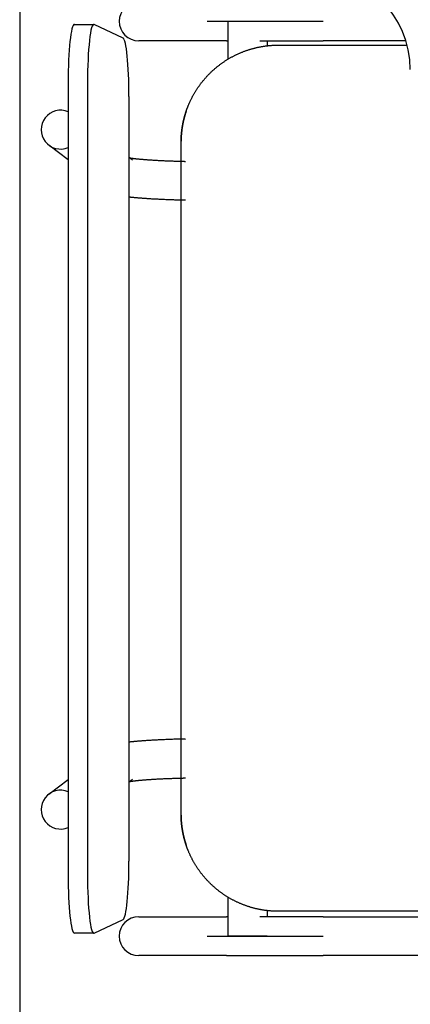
# Model space of a CAD drawing. Header units: metres. Extents: x -1 to 438, y -6 to 53.
# Tile 14 of 149: x 409.312 to 409.512, y 13.875 to 14.38. Entities that reach past the tile are written whole.
import ezdxf

# ---------------------------------------------------------------- set-up
doc = ezdxf.new("R2010")
doc.units = ezdxf.units.M
doc.linetypes.add('CONTINUA', pattern=[0])
doc.layers.add('PA MOBLES ACTUAL', color=7, linetype='CONTINUA', lineweight=25)
doc.layers.add('PA MURS ACTUAL', color=7, linetype='CONTINUA', lineweight=25)

msp = doc.modelspace()

# ---------------------------------------------------------------- linework, layer by layer
at = {"layer": 'PA MOBLES ACTUAL', "color": 180, "transparency": 33554687}
for p, q in [((409.33998, 14.37803), (409.34992, 14.37803)), ((409.36498, 14.37099), (409.35008, 14.37799)), ((409.40817, 14.37959), (409.46774, 14.37959)), ((409.41886, 14.37959), (409.43886, 14.37959)), ((409.41886, 14.36015), (409.41886, 14.37959)), ((409.41805, 14.36959), (409.37299, 14.36959)), ((409.43886, 14.36959), (409.43886, 14.36702)), ((409.44473, 14.36737), (409.51079, 14.36737)), ((409.51016, 14.36959), (409.46774, 14.36959)), ((409.33678, 14.34803), (409.33678, 13.94111)), ((409.34673, 14.34803), (409.34673, 13.94111)), ((409.36802, 13.94811), (409.36802, 14.34103)), ((409.33678, 14.30841), (409.32683, 14.31597)), ((409.39473, 13.97179), (409.39473, 14.31794)), ((409.39473, 13.97179), (409.39473, 14.31794)), ((409.36802, 14.3098), (409.3698, 14.30845)), ((409.32683, 13.98255), (409.33678, 13.99011)), ((409.3698, 13.99008), (409.36802, 13.98872)), ((409.41886, 13.90959), (409.41886, 13.92958)), ((409.43886, 13.92271), (409.43886, 13.91959)), ((409.79473, 13.92237), (409.44473, 13.92237)), ((409.35008, 13.91114), (409.36498, 13.91814)), ((409.37299, 13.91959), (409.41805, 13.91959)), ((409.46774, 13.91959), (409.72824, 13.91959)), ((409.34992, 13.91111), (409.33998, 13.91111)), ((409.40817, 13.90959), (409.46774, 13.90959)), ((409.43886, 13.90959), (409.41886, 13.90959)), ((409.41805, 13.89959), (409.37299, 13.89959)), ((409.72824, 13.89959), (409.46774, 13.89959))]:
    msp.add_line(p, q, dxfattribs=at)
for points in [[(409.39748, 14.33373), (409.39751, 14.33382), (409.39754, 14.33391), (409.39758, 14.33401), (409.39761, 14.3341), (409.39764, 14.33419), (409.39768, 14.33429), (409.39771, 14.33438), (409.39774, 14.33447), (409.39778, 14.33456), (409.39781, 14.33466), (409.39785, 14.33475), (409.39788, 14.33484), (409.39791, 14.33493), (409.39795, 14.33503), (409.39798, 14.33512), (409.39802, 14.33521), (409.39805, 14.3353), (409.39809, 14.33539), (409.39813, 14.33549), (409.39816, 14.33558), (409.3982, 14.33567), (409.39823, 14.33576), (409.39827, 14.33585), (409.39831, 14.33594), (409.39834, 14.33604), (409.39838, 14.33613), (409.39842, 14.33622), (409.39845, 14.33631), (409.39849, 14.3364), (409.39853, 14.33649), (409.39866, 14.3368), (409.39879, 14.33711), (409.39892, 14.33741), (409.39906, 14.33772), (409.39919, 14.33802), (409.39933, 14.33832), (409.39947, 14.33862), (409.39961, 14.33892), (409.39976, 14.33922), (409.3999, 14.33952), (409.40005, 14.33982), (409.4002, 14.34012), (409.40036, 14.34041), (409.40051, 14.34071), (409.40067, 14.341), (409.40082, 14.34129), (409.40098, 14.34158), (409.40115, 14.34187), (409.40131, 14.34216), (409.40147, 14.34245), (409.40164, 14.34273), (409.40181, 14.34302), (409.40198, 14.3433), (409.40215, 14.34358), (409.40233, 14.34386), (409.4025, 14.34414), (409.40268, 14.34442), (409.40286, 14.3447), (409.40304, 14.34497), (409.40322, 14.34525), (409.40341, 14.34552), (409.40359, 14.34579), (409.40378, 14.34606), (409.40397, 14.34632), (409.40416, 14.34659), (409.40435, 14.34685), (409.40454, 14.34712), (409.40474, 14.34738), (409.40493, 14.34764), (409.40513, 14.3479), (409.40533, 14.34815), (409.40553, 14.34841), (409.40573, 14.34866), (409.40594, 14.34891), (409.40614, 14.34916), (409.40635, 14.34941), (409.40655, 14.34966), (409.40676, 14.3499), (409.40697, 14.35014), (409.40718, 14.35038), (409.40739, 14.35062), (409.4076, 14.35086), (409.40782, 14.3511), (409.40803, 14.35133), (409.40825, 14.35156), (409.40847, 14.35179), (409.40868, 14.35202), (409.4089, 14.35225), (409.40912, 14.35247), (409.40934, 14.35269), (409.40957, 14.35292), (409.40979, 14.35314), (409.41002, 14.35336), (409.41025, 14.35358), (409.41048, 14.35379), (409.41071, 14.35401), (409.41095, 14.35423), (409.41118, 14.35444), (409.41142, 14.35466), (409.41166, 14.35487), (409.4119, 14.35508), (409.41214, 14.35529), (409.41239, 14.3555), (409.41264, 14.35571), (409.41288, 14.35591), (409.41313, 14.35612), (409.41339, 14.35632), (409.41364, 14.35653), (409.4139, 14.35673), (409.41415, 14.35693), (409.41441, 14.35713), (409.41467, 14.35732), (409.41493, 14.35752), (409.4152, 14.35771), (409.41546, 14.35791), (409.41573, 14.3581), (409.416, 14.35829), (409.41626, 14.35847), (409.41654, 14.35866), (409.41681, 14.35885), (409.41708, 14.35903), (409.41736, 14.35921), (409.41763, 14.35939), (409.41791, 14.35957), (409.41819, 14.35974), (409.41847, 14.35992), (409.41876, 14.36009), (409.41904, 14.36026), (409.41932, 14.36043), (409.41961, 14.3606), (409.4199, 14.36076), (409.42019, 14.36093), (409.42048, 14.36109), (409.42077, 14.36125), (409.42106, 14.36141), (409.42136, 14.36157), (409.42165, 14.36172), (409.42195, 14.36187), (409.42224, 14.36202), (409.42254, 14.36217), (409.42284, 14.36232), (409.42314, 14.36247), (409.42344, 14.36261), (409.42374, 14.36275), (409.42405, 14.36289), (409.42435, 14.36303), (409.42466, 14.36316), (409.42496, 14.36329), (409.42527, 14.36342), (409.42558, 14.36355), (409.42589, 14.36368), (409.4262, 14.3638), (409.42651, 14.36393), (409.42682, 14.36405), (409.42713, 14.36417), (409.42744, 14.36428), (409.42775, 14.3644), (409.42807, 14.36451), (409.42838, 14.36462), (409.4287, 14.36473), (409.42901, 14.36483), (409.42933, 14.36494), (409.42965, 14.36504), (409.42997, 14.36514), (409.43028, 14.36523), (409.4306, 14.36533), (409.43092, 14.36542), (409.43124, 14.36551), (409.43156, 14.3656), (409.43188, 14.36569), (409.4322, 14.36577), (409.43252, 14.36585), (409.43285, 14.36593), (409.43317, 14.36601), (409.43349, 14.36609), (409.43381, 14.36616), (409.43414, 14.36623), (409.43446, 14.3663), (409.43478, 14.36637), (409.4351, 14.36643), (409.43543, 14.36649), (409.43575, 14.36655), (409.43607, 14.36661), (409.4364, 14.36667), (409.43672, 14.36672), (409.43704, 14.36677), (409.43737, 14.36682), (409.43769, 14.36687), (409.43801, 14.36691), (409.43834, 14.36695), (409.43866, 14.367), (409.43898, 14.36703), (409.4393, 14.36707), (409.43963, 14.3671), (409.43995, 14.36714), (409.44027, 14.36717), (409.44059, 14.36719), (409.44091, 14.36722), (409.44123, 14.36724), (409.44155, 14.36726), (409.44187, 14.36728), (409.44219, 14.3673), (409.44251, 14.36732), (409.44283, 14.36733), (409.44315, 14.36734), (409.44346, 14.36735), (409.44378, 14.36736), (409.4441, 14.36736), (409.44441, 14.36736), (409.44473, 14.36737)], [(409.41805, 14.36959), (409.41807, 14.36959), (409.41809, 14.36959), (409.41811, 14.36959), (409.41813, 14.36959), (409.41815, 14.36959), (409.41817, 14.36959), (409.41819, 14.36959), (409.41822, 14.36959), (409.41824, 14.36959), (409.41826, 14.36959), (409.41829, 14.36959), (409.41831, 14.36959), (409.41834, 14.36959), (409.41836, 14.36959), (409.41839, 14.36959), (409.41842, 14.36959), (409.41845, 14.36959), (409.41848, 14.36959), (409.4185, 14.36959), (409.41853, 14.36959), (409.41856, 14.36959), (409.41859, 14.36959), (409.41863, 14.36959), (409.41866, 14.36959), (409.41869, 14.36959), (409.41872, 14.36959), (409.41876, 14.36959), (409.41879, 14.36959), (409.41882, 14.36959), (409.41886, 14.36959)], [(409.43518, 14.36959), (409.43522, 14.36959), (409.43526, 14.36959), (409.43529, 14.36959), (409.43533, 14.36959), (409.43536, 14.36959), (409.4354, 14.36959), (409.43543, 14.36959), (409.43547, 14.36959), (409.4355, 14.36959), (409.43554, 14.36959), (409.43557, 14.36959), (409.43561, 14.36959), (409.43564, 14.36959), (409.43568, 14.36959), (409.43572, 14.36959), (409.43575, 14.36959), (409.43579, 14.36959), (409.43582, 14.36959), (409.43586, 14.36959), (409.43589, 14.36959), (409.43593, 14.36959), (409.43597, 14.36959), (409.436, 14.36959), (409.43604, 14.36959), (409.43607, 14.36959), (409.43611, 14.36959), (409.43614, 14.36959), (409.43618, 14.36959), (409.43622, 14.36959), (409.43625, 14.36959), (409.4367, 14.36959), (409.43714, 14.36959), (409.4376, 14.36959), (409.43805, 14.36959), (409.43851, 14.36959), (409.43897, 14.36959), (409.43944, 14.36959), (409.43991, 14.36959), (409.44038, 14.36959), (409.44086, 14.36959), (409.44134, 14.36959), (409.44182, 14.36959), (409.44231, 14.36959), (409.4428, 14.36959), (409.44329, 14.36959), (409.44379, 14.36959), (409.44429, 14.36959), (409.44479, 14.36959), (409.44529, 14.36959), (409.4458, 14.36959), (409.44631, 14.36959), (409.44683, 14.36959), (409.44734, 14.36959), (409.44786, 14.36959), (409.44839, 14.36959), (409.44891, 14.36959), (409.44944, 14.36959), (409.44997, 14.36959), (409.4505, 14.36959), (409.45104, 14.36959), (409.45157, 14.36959), (409.45211, 14.36959), (409.45266, 14.36959), (409.4532, 14.36959), (409.45374, 14.36959), (409.45429, 14.36959), (409.45484, 14.36959), (409.45539, 14.36959), (409.45594, 14.36959), (409.45649, 14.36959), (409.45704, 14.36959), (409.4576, 14.36959), (409.45815, 14.36959), (409.45871, 14.36959), (409.45927, 14.36959), (409.45983, 14.36959), (409.46039, 14.36959), (409.46095, 14.36959), (409.46151, 14.36959), (409.46207, 14.36959), (409.46264, 14.36959), (409.4632, 14.36959), (409.46377, 14.36959), (409.46433, 14.36959), (409.4649, 14.36959), (409.46547, 14.36959), (409.46604, 14.36959), (409.4666, 14.36959), (409.46717, 14.36959), (409.46774, 14.36959)], [(409.39473, 14.31795), (409.39473, 14.31795), (409.39473, 14.31795), (409.39473, 14.31795), (409.39473, 14.31796), (409.39473, 14.31796), (409.39473, 14.31796), (409.39473, 14.31796), (409.39473, 14.31796), (409.39473, 14.31796), (409.39473, 14.31796), (409.39473, 14.31797), (409.39473, 14.31797), (409.39473, 14.31797), (409.39473, 14.31797), (409.39473, 14.31797), (409.39473, 14.31797), (409.39473, 14.31797), (409.39473, 14.31798), (409.39473, 14.31798), (409.39473, 14.31798), (409.39473, 14.31798), (409.39473, 14.31798), (409.39473, 14.31798), (409.39473, 14.31799), (409.39473, 14.31799), (409.39473, 14.31799), (409.39473, 14.31799), (409.39473, 14.31799), (409.39473, 14.31799), (409.39473, 14.318), (409.39473, 14.318), (409.39473, 14.31801), (409.39473, 14.31801), (409.39473, 14.31802), (409.39473, 14.31802), (409.39473, 14.31803), (409.39473, 14.31803), (409.39473, 14.31804), (409.39473, 14.31805), (409.39473, 14.31805), (409.39473, 14.31806), (409.39473, 14.31806), (409.39473, 14.31807), (409.39473, 14.31808), (409.39473, 14.31808), (409.39473, 14.31809), (409.39473, 14.31809), (409.39473, 14.3181), (409.39473, 14.31811), (409.39473, 14.31811), (409.39473, 14.31812), (409.39473, 14.31812), (409.39473, 14.31813), (409.39473, 14.31814), (409.39473, 14.31814), (409.39473, 14.31815), (409.39473, 14.31816), (409.39473, 14.31816), (409.39473, 14.31817), (409.39473, 14.31818), (409.39473, 14.31818), (409.39473, 14.31819), (409.39473, 14.31819), (409.39473, 14.3182), (409.39473, 14.31821), (409.39473, 14.31821), (409.39473, 14.31822), (409.39473, 14.31823), (409.39473, 14.31823), (409.39473, 14.31824), (409.39473, 14.31824), (409.39473, 14.31825), (409.39473, 14.31826), (409.39473, 14.31826), (409.39473, 14.31827), (409.39473, 14.31828), (409.39473, 14.31828), (409.39473, 14.31829), (409.39473, 14.31829), (409.39474, 14.3183), (409.39474, 14.31831), (409.39474, 14.31831), (409.39474, 14.31832), (409.39474, 14.31833), (409.39474, 14.31833), (409.39474, 14.31834), (409.39474, 14.31834), (409.39474, 14.31835), (409.39474, 14.31836), (409.39474, 14.31836), (409.39474, 14.31842), (409.39474, 14.31849), (409.39474, 14.31855), (409.39474, 14.31862), (409.39474, 14.31869), (409.39475, 14.31875), (409.39475, 14.31882), (409.39475, 14.31889), (409.39475, 14.31896), (409.39475, 14.31903), (409.39476, 14.31909), (409.39476, 14.31916), (409.39476, 14.31923), (409.39476, 14.3193), (409.39477, 14.31937), (409.39477, 14.31944), (409.39477, 14.31951), (409.39478, 14.31958), (409.39478, 14.31965), (409.39478, 14.31972), (409.39479, 14.31979), (409.39479, 14.31986), (409.39479, 14.31993), (409.3948, 14.32), (409.3948, 14.32006), (409.3948, 14.32013), (409.39481, 14.3202), (409.39481, 14.32026), (409.39481, 14.32033), (409.39482, 14.32039), (409.39483, 14.32061), (409.39485, 14.32082), (409.39486, 14.32104), (409.39488, 14.32126), (409.3949, 14.32148), (409.39492, 14.32171), (409.39494, 14.32193), (409.39496, 14.32215), (409.39498, 14.32238), (409.395, 14.3226), (409.39503, 14.32283), (409.39505, 14.32306), (409.39508, 14.32329), (409.39511, 14.32352), (409.39514, 14.32375), (409.39517, 14.32398), (409.3952, 14.32421), (409.39523, 14.32444), (409.39526, 14.32467), (409.3953, 14.3249), (409.39534, 14.32514), (409.39537, 14.32537), (409.39541, 14.3256), (409.39545, 14.32584), (409.39549, 14.32607), (409.39553, 14.3263), (409.39558, 14.32654), (409.39562, 14.32677), (409.39566, 14.327), (409.39571, 14.32724), (409.39576, 14.32746), (409.3958, 14.32769), (409.39585, 14.32791), (409.3959, 14.32814), (409.39595, 14.32836), (409.396, 14.32858), (409.39605, 14.3288), (409.39611, 14.32903), (409.39616, 14.32925), (409.39621, 14.32947), (409.39627, 14.32969), (409.39633, 14.32991), (409.39638, 14.33013), (409.39644, 14.33035), (409.3965, 14.33057), (409.39656, 14.33079), (409.39662, 14.331), (409.39668, 14.33122), (409.39675, 14.33143), (409.39681, 14.33165), (409.39687, 14.33186), (409.39694, 14.33207), (409.397, 14.33228), (409.39707, 14.33249), (409.39714, 14.3327), (409.3972, 14.33291), (409.39727, 14.33312), (409.39734, 14.33332), (409.39741, 14.33353), (409.39748, 14.33373)], [(409.39698, 14.3322), (409.39693, 14.33205), (409.39688, 14.33189), (409.39683, 14.33172), (409.39678, 14.33156), (409.39674, 14.3314), (409.39669, 14.33124), (409.39664, 14.33108), (409.3966, 14.33091), (409.39655, 14.33075), (409.39651, 14.33059), (409.39646, 14.33042), (409.39642, 14.33026), (409.39637, 14.33009), (409.39633, 14.32993), (409.39629, 14.32976), (409.39625, 14.32959), (409.3962, 14.32943), (409.39616, 14.32926), (409.39612, 14.32909), (409.39608, 14.32893), (409.39604, 14.32876), (409.396, 14.32859), (409.39596, 14.32842), (409.39593, 14.32825), (409.39589, 14.32808), (409.39585, 14.32792), (409.39582, 14.32775), (409.39578, 14.32758), (409.39575, 14.32741), (409.39571, 14.32724), (409.39566, 14.327), (409.39562, 14.32677), (409.39558, 14.32654), (409.39553, 14.3263), (409.39549, 14.32607), (409.39545, 14.32584), (409.39541, 14.3256), (409.39537, 14.32537), (409.39534, 14.32514), (409.3953, 14.3249), (409.39526, 14.32467), (409.39523, 14.32444), (409.3952, 14.32421), (409.39517, 14.32398), (409.39514, 14.32375), (409.39511, 14.32352), (409.39508, 14.32329), (409.39505, 14.32306), (409.39503, 14.32283), (409.395, 14.3226), (409.39498, 14.32238), (409.39496, 14.32215), (409.39494, 14.32193), (409.39492, 14.32171), (409.3949, 14.32148), (409.39488, 14.32126), (409.39486, 14.32104), (409.39485, 14.32082), (409.39483, 14.32061), (409.39482, 14.32039), (409.39481, 14.32033), (409.39481, 14.32026), (409.39481, 14.3202), (409.3948, 14.32013), (409.3948, 14.32006), (409.3948, 14.32), (409.39479, 14.31993), (409.39479, 14.31986), (409.39479, 14.31979), (409.39478, 14.31972), (409.39478, 14.31965), (409.39478, 14.31958), (409.39477, 14.31951), (409.39477, 14.31944), (409.39477, 14.31937), (409.39476, 14.3193), (409.39476, 14.31923), (409.39476, 14.31916), (409.39476, 14.31909), (409.39475, 14.31903), (409.39475, 14.31896), (409.39475, 14.31889), (409.39475, 14.31882), (409.39475, 14.31875), (409.39474, 14.31869), (409.39474, 14.31862), (409.39474, 14.31855), (409.39474, 14.31849), (409.39474, 14.31842), (409.39474, 14.31836), (409.39474, 14.31836), (409.39474, 14.31835), (409.39474, 14.31834), (409.39474, 14.31834), (409.39474, 14.31833), (409.39474, 14.31833), (409.39474, 14.31832), (409.39474, 14.31831), (409.39474, 14.31831), (409.39474, 14.3183), (409.39473, 14.31829), (409.39473, 14.31829), (409.39473, 14.31828), (409.39473, 14.31828), (409.39473, 14.31827), (409.39473, 14.31826), (409.39473, 14.31826), (409.39473, 14.31825), (409.39473, 14.31824), (409.39473, 14.31824), (409.39473, 14.31823), (409.39473, 14.31823), (409.39473, 14.31822), (409.39473, 14.31821), (409.39473, 14.31821), (409.39473, 14.3182), (409.39473, 14.31819), (409.39473, 14.31819), (409.39473, 14.31818), (409.39473, 14.31818), (409.39473, 14.31817), (409.39473, 14.31816), (409.39473, 14.31816), (409.39473, 14.31815), (409.39473, 14.31814), (409.39473, 14.31814), (409.39473, 14.31813), (409.39473, 14.31812), (409.39473, 14.31812), (409.39473, 14.31811), (409.39473, 14.31811), (409.39473, 14.3181), (409.39473, 14.31809), (409.39473, 14.31809), (409.39473, 14.31808), (409.39473, 14.31808), (409.39473, 14.31807), (409.39473, 14.31806), (409.39473, 14.31806), (409.39473, 14.31805), (409.39473, 14.31805), (409.39473, 14.31804), (409.39473, 14.31803), (409.39473, 14.31803), (409.39473, 14.31802), (409.39473, 14.31802), (409.39473, 14.31801), (409.39473, 14.31801), (409.39473, 14.318), (409.39473, 14.318), (409.39473, 14.31799), (409.39473, 14.31799), (409.39473, 14.31799), (409.39473, 14.31799), (409.39473, 14.31799), (409.39473, 14.31799), (409.39473, 14.31798), (409.39473, 14.31798), (409.39473, 14.31798), (409.39473, 14.31798), (409.39473, 14.31798), (409.39473, 14.31798), (409.39473, 14.31797), (409.39473, 14.31797), (409.39473, 14.31797), (409.39473, 14.31797), (409.39473, 14.31797), (409.39473, 14.31797), (409.39473, 14.31797), (409.39473, 14.31796), (409.39473, 14.31796), (409.39473, 14.31796), (409.39473, 14.31796), (409.39473, 14.31796), (409.39473, 14.31796), (409.39473, 14.31796), (409.39473, 14.31795), (409.39473, 14.31795), (409.39473, 14.31795), (409.39473, 14.31794)], [(409.39748, 14.33373), (409.39746, 14.33368), (409.39744, 14.33363), (409.39743, 14.33358), (409.39741, 14.33353), (409.39739, 14.33348), (409.39738, 14.33342), (409.39736, 14.33337), (409.39734, 14.33332), (409.39732, 14.33327), (409.39731, 14.33322), (409.39729, 14.33317), (409.39727, 14.33312), (409.39726, 14.33307), (409.39724, 14.33302), (409.39722, 14.33297), (409.39721, 14.33292), (409.39719, 14.33287), (409.39717, 14.33282), (409.39716, 14.33276), (409.39714, 14.33271), (409.39712, 14.33266), (409.39711, 14.33261), (409.39709, 14.33256), (409.39708, 14.33251), (409.39706, 14.33246), (409.39704, 14.33241), (409.39703, 14.33236), (409.39701, 14.33231), (409.397, 14.33226), (409.39698, 14.3322)], [(409.36847, 14.30946), (409.36852, 14.30945), (409.36858, 14.30944), (409.36864, 14.30943), (409.3687, 14.30942), (409.36876, 14.30941), (409.36883, 14.3094), (409.36889, 14.30938), (409.36896, 14.30937), (409.36903, 14.30936), (409.3691, 14.30935), (409.36918, 14.30934), (409.36925, 14.30933), (409.36933, 14.30932), (409.36941, 14.30931), (409.36949, 14.30929), (409.36957, 14.30928), (409.36966, 14.30927), (409.36974, 14.30926), (409.36983, 14.30924), (409.36992, 14.30923), (409.37001, 14.30922), (409.37011, 14.30921), (409.3702, 14.30919), (409.3703, 14.30918), (409.3704, 14.30917), (409.3705, 14.30915), (409.37061, 14.30914), (409.37071, 14.30913), (409.37082, 14.30911), (409.37093, 14.3091), (409.37114, 14.30908), (409.37136, 14.30905), (409.37159, 14.30902), (409.37182, 14.309), (409.37206, 14.30897), (409.37231, 14.30895), (409.37256, 14.30892), (409.37282, 14.30889), (409.37309, 14.30887), (409.37336, 14.30884), (409.37364, 14.30881), (409.37393, 14.30879), (409.37422, 14.30876), (409.37452, 14.30873), (409.37482, 14.30871), (409.37514, 14.30868), (409.37546, 14.30865), (409.37578, 14.30863), (409.37612, 14.3086), (409.37646, 14.30857), (409.3768, 14.30855), (409.37716, 14.30852), (409.37752, 14.30849), (409.37789, 14.30847), (409.37826, 14.30844), (409.37864, 14.30842), (409.37903, 14.30839), (409.37942, 14.30837), (409.37982, 14.30834), (409.38023, 14.30831), (409.38067, 14.30829), (409.38112, 14.30826), (409.38158, 14.30823), (409.38204, 14.30821), (409.3825, 14.30818), (409.38297, 14.30816), (409.38344, 14.30813), (409.38392, 14.30811), (409.3844, 14.30809), (409.38489, 14.30806), (409.38538, 14.30804), (409.38588, 14.30802), (409.38638, 14.30799), (409.38689, 14.30797), (409.3874, 14.30795), (409.38791, 14.30793), (409.38843, 14.30791), (409.38895, 14.30789), (409.38948, 14.30787), (409.39001, 14.30785), (409.39054, 14.30783), (409.39108, 14.30781), (409.39162, 14.30779), (409.39216, 14.30777), (409.39271, 14.30776), (409.39327, 14.30774), (409.39382, 14.30772), (409.39438, 14.30771), (409.39494, 14.30769), (409.39551, 14.30768), (409.39556, 14.30768), (409.39561, 14.30768), (409.39565, 14.30767), (409.3957, 14.30767), (409.39575, 14.30767), (409.3958, 14.30767), (409.39585, 14.30767), (409.3959, 14.30767), (409.39595, 14.30767), (409.396, 14.30766), (409.39605, 14.30766), (409.39609, 14.30766), (409.39614, 14.30766), (409.39619, 14.30766), (409.39624, 14.30766), (409.39629, 14.30766), (409.39634, 14.30766), (409.39639, 14.30766), (409.39644, 14.30765), (409.39649, 14.30765), (409.39654, 14.30765), (409.39659, 14.30765), (409.39663, 14.30765), (409.39668, 14.30765), (409.39673, 14.30765), (409.39678, 14.30765), (409.39683, 14.30764), (409.39688, 14.30764), (409.39693, 14.30764), (409.39698, 14.30764)], [(409.39698, 14.28764), (409.39688, 14.28764), (409.39678, 14.28764), (409.39668, 14.28764), (409.39659, 14.28764), (409.39649, 14.28765), (409.39639, 14.28765), (409.39629, 14.28765), (409.3962, 14.28765), (409.3961, 14.28766), (409.396, 14.28766), (409.3959, 14.28766), (409.39581, 14.28766), (409.39571, 14.28767), (409.39561, 14.28767), (409.39551, 14.28767), (409.39542, 14.28767), (409.39532, 14.28768), (409.39522, 14.28768), (409.39512, 14.28768), (409.39503, 14.28768), (409.39493, 14.28769), (409.39483, 14.28769), (409.39474, 14.28769), (409.39464, 14.28769), (409.39454, 14.2877), (409.39445, 14.2877), (409.39435, 14.2877), (409.39425, 14.2877), (409.39416, 14.28771), (409.39406, 14.28771), (409.39344, 14.28773), (409.39282, 14.28774), (409.39221, 14.28776), (409.3916, 14.28778), (409.39099, 14.2878), (409.39039, 14.28782), (409.38979, 14.28784), (409.3892, 14.28786), (409.38861, 14.28789), (409.38802, 14.28791), (409.38744, 14.28793), (409.38687, 14.28795), (409.38629, 14.28798), (409.38573, 14.288), (409.38516, 14.28803), (409.38461, 14.28805), (409.38405, 14.28808), (409.38351, 14.2881), (409.38296, 14.28813), (409.38242, 14.28816), (409.38189, 14.28819), (409.38136, 14.28822), (409.38084, 14.28824), (409.38032, 14.28827), (409.37981, 14.2883), (409.3793, 14.28833), (409.3788, 14.28836), (409.3783, 14.2884), (409.37781, 14.28843), (409.37732, 14.28846), (409.37692, 14.28849), (409.37653, 14.28851), (409.37614, 14.28854), (409.37576, 14.28857), (409.37539, 14.28859), (409.37503, 14.28862), (409.37467, 14.28865), (409.37432, 14.28867), (409.37397, 14.2887), (409.37363, 14.28873), (409.3733, 14.28875), (409.37297, 14.28878), (409.37265, 14.2888), (409.37234, 14.28883), (409.37203, 14.28886), (409.37172, 14.28888), (409.37143, 14.28891), (409.37113, 14.28894), (409.37085, 14.28896), (409.37057, 14.28899), (409.37029, 14.28902), (409.37002, 14.28904), (409.36975, 14.28907), (409.36949, 14.2891), (409.36924, 14.28912), (409.36899, 14.28915), (409.36874, 14.28918), (409.3685, 14.2892), (409.36826, 14.28923), (409.36803, 14.28926)], [(409.39698, 14.01089), (409.39688, 14.01088), (409.39678, 14.01088), (409.39668, 14.01088), (409.39659, 14.01088), (409.39649, 14.01088), (409.39639, 14.01087), (409.39629, 14.01087), (409.3962, 14.01087), (409.3961, 14.01087), (409.396, 14.01086), (409.3959, 14.01086), (409.39581, 14.01086), (409.39571, 14.01086), (409.39561, 14.01085), (409.39551, 14.01085), (409.39542, 14.01085), (409.39532, 14.01085), (409.39522, 14.01084), (409.39512, 14.01084), (409.39503, 14.01084), (409.39493, 14.01084), (409.39483, 14.01083), (409.39474, 14.01083), (409.39464, 14.01083), (409.39454, 14.01083), (409.39445, 14.01082), (409.39435, 14.01082), (409.39425, 14.01082), (409.39416, 14.01082), (409.39406, 14.01081), (409.39344, 14.0108), (409.39282, 14.01078), (409.39221, 14.01076), (409.3916, 14.01074), (409.39099, 14.01072), (409.39039, 14.0107), (409.38979, 14.01068), (409.3892, 14.01066), (409.38861, 14.01064), (409.38802, 14.01061), (409.38744, 14.01059), (409.38687, 14.01057), (409.38629, 14.01054), (409.38573, 14.01052), (409.38516, 14.0105), (409.38461, 14.01047), (409.38405, 14.01044), (409.38351, 14.01042), (409.38296, 14.01039), (409.38242, 14.01036), (409.38189, 14.01034), (409.38136, 14.01031), (409.38084, 14.01028), (409.38032, 14.01025), (409.37981, 14.01022), (409.3793, 14.01019), (409.3788, 14.01016), (409.3783, 14.01013), (409.37781, 14.01009), (409.37732, 14.01006), (409.37692, 14.01004), (409.37653, 14.01001), (409.37614, 14.00998), (409.37576, 14.00995), (409.37539, 14.00993), (409.37503, 14.0099), (409.37467, 14.00988), (409.37432, 14.00985), (409.37397, 14.00982), (409.37363, 14.0098), (409.3733, 14.00977), (409.37297, 14.00974), (409.37265, 14.00972), (409.37234, 14.00969), (409.37203, 14.00967), (409.37172, 14.00964), (409.37143, 14.00961), (409.37113, 14.00959), (409.37085, 14.00956), (409.37057, 14.00953), (409.37029, 14.00951), (409.37002, 14.00948), (409.36975, 14.00945), (409.36949, 14.00943), (409.36924, 14.0094), (409.36899, 14.00937), (409.36874, 14.00935), (409.3685, 14.00932), (409.36826, 14.00929), (409.36803, 14.00926)], [(409.36847, 13.98907), (409.36852, 13.98908), (409.36858, 13.98909), (409.36864, 13.9891), (409.3687, 13.98911), (409.36876, 13.98912), (409.36883, 13.98913), (409.36889, 13.98914), (409.36896, 13.98915), (409.36903, 13.98916), (409.3691, 13.98917), (409.36918, 13.98918), (409.36925, 13.98919), (409.36933, 13.98921), (409.36941, 13.98922), (409.36949, 13.98923), (409.36957, 13.98924), (409.36966, 13.98925), (409.36974, 13.98927), (409.36983, 13.98928), (409.36992, 13.98929), (409.37001, 13.9893), (409.37011, 13.98932), (409.3702, 13.98933), (409.3703, 13.98934), (409.3704, 13.98935), (409.3705, 13.98937), (409.37061, 13.98938), (409.37071, 13.98939), (409.37082, 13.98941), (409.37093, 13.98942), (409.37114, 13.98945), (409.37136, 13.98947), (409.37159, 13.9895), (409.37182, 13.98952), (409.37206, 13.98955), (409.37231, 13.98958), (409.37256, 13.9896), (409.37282, 13.98963), (409.37309, 13.98966), (409.37336, 13.98968), (409.37364, 13.98971), (409.37393, 13.98973), (409.37422, 13.98976), (409.37452, 13.98979), (409.37482, 13.98982), (409.37514, 13.98984), (409.37546, 13.98987), (409.37578, 13.9899), (409.37612, 13.98992), (409.37646, 13.98995), (409.3768, 13.98997), (409.37716, 13.99), (409.37752, 13.99003), (409.37789, 13.99005), (409.37826, 13.99008), (409.37864, 13.99011), (409.37903, 13.99013), (409.37942, 13.99016), (409.37982, 13.99018), (409.38023, 13.99021), (409.38067, 13.99024), (409.38112, 13.99026), (409.38158, 13.99029), (409.38204, 13.99031), (409.3825, 13.99034), (409.38297, 13.99036), (409.38344, 13.99039), (409.38392, 13.99041), (409.3844, 13.99044), (409.38489, 13.99046), (409.38538, 13.99048), (409.38588, 13.99051), (409.38638, 13.99053), (409.38689, 13.99055), (409.3874, 13.99057), (409.38791, 13.99059), (409.38843, 13.99061), (409.38895, 13.99063), (409.38948, 13.99065), (409.39001, 13.99067), (409.39054, 13.99069), (409.39108, 13.99071), (409.39162, 13.99073), (409.39216, 13.99075), (409.39271, 13.99076), (409.39327, 13.99078), (409.39382, 13.9908), (409.39438, 13.99081), (409.39494, 13.99083), (409.39551, 13.99084), (409.39556, 13.99085), (409.39561, 13.99085), (409.39565, 13.99085), (409.3957, 13.99085), (409.39575, 13.99085), (409.3958, 13.99085), (409.39585, 13.99085), (409.3959, 13.99085), (409.39595, 13.99086), (409.396, 13.99086), (409.39605, 13.99086), (409.39609, 13.99086), (409.39614, 13.99086), (409.39619, 13.99086), (409.39624, 13.99086), (409.39629, 13.99086), (409.39634, 13.99087), (409.39639, 13.99087), (409.39644, 13.99087), (409.39649, 13.99087), (409.39654, 13.99087), (409.39659, 13.99087), (409.39663, 13.99087), (409.39668, 13.99087), (409.39673, 13.99088), (409.39678, 13.99088), (409.39683, 13.99088), (409.39688, 13.99088), (409.39693, 13.99088), (409.39698, 13.99088)], [(409.39748, 13.956), (409.39747, 13.95603), (409.39746, 13.95605), (409.39745, 13.95608), (409.39744, 13.9561), (409.39744, 13.95613), (409.39743, 13.95615), (409.39742, 13.95618), (409.39741, 13.9562), (409.3974, 13.95623), (409.39739, 13.95625), (409.39739, 13.95628), (409.39738, 13.9563), (409.39737, 13.95633), (409.39736, 13.95635), (409.39735, 13.95638), (409.39734, 13.9564), (409.39734, 13.95643), (409.39733, 13.95645), (409.39732, 13.95647), (409.39731, 13.9565), (409.3973, 13.95652), (409.39729, 13.95655), (409.39729, 13.95657), (409.39728, 13.9566), (409.39727, 13.95662), (409.39726, 13.95665), (409.39725, 13.95667), (409.39725, 13.95669), (409.39724, 13.95672), (409.39723, 13.95674), (409.39718, 13.9569), (409.39713, 13.95705), (409.39708, 13.95721), (409.39703, 13.95736), (409.39698, 13.95752), (409.39693, 13.95768), (409.39688, 13.95784), (409.39684, 13.958), (409.39679, 13.95816), (409.39674, 13.95832), (409.39669, 13.95848), (409.39665, 13.95865), (409.3966, 13.95881), (409.39655, 13.95898), (409.39651, 13.95914), (409.39646, 13.95931), (409.39642, 13.95947), (409.39637, 13.95964), (409.39633, 13.95981), (409.39629, 13.95998), (409.39624, 13.96014), (409.3962, 13.96031), (409.39616, 13.96048), (409.39612, 13.96065), (409.39608, 13.96082), (409.39604, 13.96099), (409.396, 13.96116), (409.39596, 13.96133), (409.39592, 13.9615), (409.39588, 13.96167), (409.39585, 13.96184), (409.39581, 13.96201), (409.39577, 13.96218), (409.39574, 13.96235), (409.3957, 13.96252), (409.39567, 13.96269), (409.39564, 13.96287), (409.39561, 13.96304), (409.39557, 13.96321), (409.39554, 13.96338), (409.39551, 13.96354), (409.39548, 13.96371), (409.39545, 13.96388), (409.39542, 13.96405), (409.3954, 13.96422), (409.39537, 13.96439), (409.39534, 13.96455), (409.39532, 13.96472), (409.39529, 13.96489), (409.39526, 13.96505), (409.39524, 13.96522), (409.39522, 13.96538), (409.39519, 13.96554), (409.39517, 13.96571), (409.39515, 13.96587), (409.39513, 13.96603), (409.39511, 13.96619), (409.39509, 13.96635), (409.39507, 13.96651), (409.39505, 13.96666), (409.39504, 13.96679), (409.39502, 13.96692), (409.39501, 13.96705), (409.395, 13.96718), (409.39498, 13.96731), (409.39497, 13.96745), (409.39496, 13.96758), (409.39494, 13.96772), (409.39493, 13.96785), (409.39492, 13.96799), (409.39491, 13.96813), (409.3949, 13.96827), (409.39489, 13.96841), (409.39487, 13.96855), (409.39486, 13.96868), (409.39485, 13.96882), (409.39484, 13.96896), (409.39484, 13.9691), (409.39483, 13.96924), (409.39482, 13.96938), (409.39481, 13.96951), (409.3948, 13.96965), (409.39479, 13.96979), (409.39479, 13.96992), (409.39478, 13.97006), (409.39477, 13.97019), (409.39477, 13.97032), (409.39476, 13.97045), (409.39476, 13.97058), (409.39475, 13.9707), (409.39475, 13.97072), (409.39475, 13.97073), (409.39475, 13.97075), (409.39475, 13.97076), (409.39475, 13.97078), (409.39475, 13.97079), (409.39475, 13.97081), (409.39475, 13.97082), (409.39475, 13.97084), (409.39475, 13.97086), (409.39475, 13.97087), (409.39475, 13.97089), (409.39475, 13.9709), (409.39475, 13.97092), (409.39475, 13.97093), (409.39475, 13.97095), (409.39475, 13.97097), (409.39475, 13.97098), (409.39475, 13.971), (409.39474, 13.97101), (409.39474, 13.97103), (409.39474, 13.97104), (409.39474, 13.97106), (409.39474, 13.97108), (409.39474, 13.97109), (409.39474, 13.97111), (409.39474, 13.97112), (409.39474, 13.97114), (409.39474, 13.97116), (409.39474, 13.97117), (409.39474, 13.97119), (409.39474, 13.97121), (409.39474, 13.97122), (409.39474, 13.97124), (409.39474, 13.97125), (409.39474, 13.97127), (409.39474, 13.97129), (409.39474, 13.9713), (409.39474, 13.97132), (409.39474, 13.97133), (409.39474, 13.97135), (409.39474, 13.97136), (409.39474, 13.97138), (409.39474, 13.9714), (409.39474, 13.97141), (409.39474, 13.97143), (409.39473, 13.97144), (409.39473, 13.97146), (409.39473, 13.97147), (409.39473, 13.97149), (409.39473, 13.9715), (409.39473, 13.97152), (409.39473, 13.97153), (409.39473, 13.97155), (409.39473, 13.97156), (409.39473, 13.97158), (409.39473, 13.97159), (409.39473, 13.97161), (409.39473, 13.97162), (409.39473, 13.97164), (409.39473, 13.97164), (409.39473, 13.97164), (409.39473, 13.97165), (409.39473, 13.97165), (409.39473, 13.97166), (409.39473, 13.97166), (409.39473, 13.97167), (409.39473, 13.97167), (409.39473, 13.97168), (409.39473, 13.97168), (409.39473, 13.97169), (409.39473, 13.97169), (409.39473, 13.9717), (409.39473, 13.9717), (409.39473, 13.9717), (409.39473, 13.97171), (409.39473, 13.97171), (409.39473, 13.97172), (409.39473, 13.97172), (409.39473, 13.97173), (409.39473, 13.97173), (409.39473, 13.97174), (409.39473, 13.97174), (409.39473, 13.97174), (409.39473, 13.97175), (409.39473, 13.97175), (409.39473, 13.97176), (409.39473, 13.97176), (409.39473, 13.97176), (409.39473, 13.97179)], [(409.39473, 13.97177), (409.39473, 13.97176), (409.39473, 13.97176), (409.39473, 13.97176), (409.39473, 13.97175), (409.39473, 13.97175), (409.39473, 13.97174), (409.39473, 13.97174), (409.39473, 13.97174), (409.39473, 13.97173), (409.39473, 13.97173), (409.39473, 13.97172), (409.39473, 13.97172), (409.39473, 13.97171), (409.39473, 13.97171), (409.39473, 13.9717), (409.39473, 13.9717), (409.39473, 13.9717), (409.39473, 13.97169), (409.39473, 13.97169), (409.39473, 13.97168), (409.39473, 13.97168), (409.39473, 13.97167), (409.39473, 13.97167), (409.39473, 13.97166), (409.39473, 13.97166), (409.39473, 13.97165), (409.39473, 13.97165), (409.39473, 13.97164), (409.39473, 13.97164), (409.39473, 13.97164), (409.39473, 13.97162), (409.39473, 13.97161), (409.39473, 13.97159), (409.39473, 13.97158), (409.39473, 13.97156), (409.39473, 13.97155), (409.39473, 13.97153), (409.39473, 13.97152), (409.39473, 13.9715), (409.39473, 13.97149), (409.39473, 13.97147), (409.39473, 13.97146), (409.39473, 13.97144), (409.39474, 13.97143), (409.39474, 13.97141), (409.39474, 13.9714), (409.39474, 13.97138), (409.39474, 13.97136), (409.39474, 13.97135), (409.39474, 13.97133), (409.39474, 13.97132), (409.39474, 13.9713), (409.39474, 13.97129), (409.39474, 13.97127), (409.39474, 13.97125), (409.39474, 13.97124), (409.39474, 13.97122), (409.39474, 13.97121), (409.39474, 13.97119), (409.39474, 13.97117), (409.39474, 13.97116), (409.39474, 13.97114), (409.39474, 13.97112), (409.39474, 13.97111), (409.39474, 13.97109), (409.39474, 13.97108), (409.39474, 13.97106), (409.39474, 13.97104), (409.39474, 13.97103), (409.39474, 13.97101), (409.39475, 13.971), (409.39475, 13.97098), (409.39475, 13.97097), (409.39475, 13.97095), (409.39475, 13.97093), (409.39475, 13.97092), (409.39475, 13.9709), (409.39475, 13.97089), (409.39475, 13.97087), (409.39475, 13.97086), (409.39475, 13.97084), (409.39475, 13.97082), (409.39475, 13.97081), (409.39475, 13.97079), (409.39475, 13.97078), (409.39475, 13.97076), (409.39475, 13.97075), (409.39475, 13.97073), (409.39475, 13.97072), (409.39475, 13.9707), (409.39476, 13.97058), (409.39476, 13.97045), (409.39477, 13.97032), (409.39477, 13.97019), (409.39478, 13.97006), (409.39479, 13.96992), (409.39479, 13.96979), (409.3948, 13.96965), (409.39481, 13.96951), (409.39482, 13.96938), (409.39483, 13.96924), (409.39484, 13.9691), (409.39484, 13.96896), (409.39485, 13.96882), (409.39486, 13.96868), (409.39487, 13.96855), (409.39489, 13.96841), (409.3949, 13.96827), (409.39491, 13.96813), (409.39492, 13.96799), (409.39493, 13.96785), (409.39494, 13.96772), (409.39496, 13.96758), (409.39497, 13.96745), (409.39498, 13.96731), (409.395, 13.96718), (409.39501, 13.96705), (409.39502, 13.96692), (409.39504, 13.96679), (409.39505, 13.96666), (409.39507, 13.96651), (409.39509, 13.96635), (409.39511, 13.96619), (409.39513, 13.96603), (409.39515, 13.96587), (409.39517, 13.96571), (409.39519, 13.96554), (409.39522, 13.96538), (409.39524, 13.96522), (409.39526, 13.96505), (409.39529, 13.96489), (409.39532, 13.96472), (409.39534, 13.96455), (409.39537, 13.96439), (409.3954, 13.96422), (409.39542, 13.96405), (409.39545, 13.96388), (409.39548, 13.96371), (409.39551, 13.96354), (409.39554, 13.96338), (409.39557, 13.96321), (409.39561, 13.96304), (409.39564, 13.96287), (409.39567, 13.96269), (409.3957, 13.96252), (409.39574, 13.96235), (409.39577, 13.96218), (409.39581, 13.96201), (409.39585, 13.96184), (409.39588, 13.96167), (409.39591, 13.96153), (409.39595, 13.96139), (409.39598, 13.96125), (409.39601, 13.9611), (409.39604, 13.96096), (409.39608, 13.96082), (409.39611, 13.96068), (409.39615, 13.96054), (409.39618, 13.9604), (409.39621, 13.96026), (409.39625, 13.96012), (409.39629, 13.95998), (409.39632, 13.95984), (409.39636, 13.9597), (409.39639, 13.95956), (409.39643, 13.95942), (409.39647, 13.95928), (409.39651, 13.95914), (409.39654, 13.95901), (409.39658, 13.95887), (409.39662, 13.95873), (409.39666, 13.9586), (409.3967, 13.95846), (409.39674, 13.95833), (409.39678, 13.95819), (409.39682, 13.95806), (409.39686, 13.95792), (409.3969, 13.95779), (409.39694, 13.95766), (409.39698, 13.95753)], [(409.39698, 13.95753), (409.397, 13.95747), (409.39701, 13.95742), (409.39703, 13.95737), (409.39704, 13.95732), (409.39706, 13.95727), (409.39708, 13.95722), (409.39709, 13.95717), (409.39711, 13.95712), (409.39712, 13.95707), (409.39714, 13.95702), (409.39716, 13.95697), (409.39717, 13.95691), (409.39719, 13.95686), (409.39721, 13.95681), (409.39722, 13.95676), (409.39724, 13.95671), (409.39726, 13.95666), (409.39727, 13.95661), (409.39729, 13.95656), (409.39731, 13.95651), (409.39732, 13.95646), (409.39734, 13.95641), (409.39736, 13.95636), (409.39738, 13.95631), (409.39739, 13.95626), (409.39741, 13.9562), (409.39743, 13.95615), (409.39744, 13.9561), (409.39746, 13.95605), (409.39748, 13.956)], [(409.44473, 13.92237), (409.44441, 13.92237), (409.4441, 13.92237), (409.44378, 13.92237), (409.44346, 13.92238), (409.44315, 13.92239), (409.44283, 13.9224), (409.44251, 13.92241), (409.44219, 13.92243), (409.44187, 13.92245), (409.44155, 13.92247), (409.44123, 13.92249), (409.44091, 13.92251), (409.44059, 13.92254), (409.44027, 13.92257), (409.43995, 13.92259), (409.43963, 13.92263), (409.4393, 13.92266), (409.43898, 13.9227), (409.43866, 13.92274), (409.43834, 13.92278), (409.43801, 13.92282), (409.43769, 13.92286), (409.43737, 13.92291), (409.43704, 13.92296), (409.43672, 13.92301), (409.4364, 13.92306), (409.43607, 13.92312), (409.43575, 13.92318), (409.43543, 13.92324), (409.4351, 13.9233), (409.43478, 13.92336), (409.43446, 13.92343), (409.43414, 13.9235), (409.43381, 13.92357), (409.43349, 13.92364), (409.43317, 13.92372), (409.43285, 13.9238), (409.43252, 13.92388), (409.4322, 13.92396), (409.43188, 13.92404), (409.43156, 13.92413), (409.43124, 13.92422), (409.43092, 13.92431), (409.4306, 13.9244), (409.43028, 13.9245), (409.42997, 13.92459), (409.42965, 13.92469), (409.42933, 13.9248), (409.42901, 13.9249), (409.4287, 13.925), (409.42838, 13.92511), (409.42807, 13.92522), (409.42775, 13.92533), (409.42744, 13.92545), (409.42713, 13.92556), (409.42682, 13.92568), (409.42651, 13.9258), (409.4262, 13.92593), (409.42589, 13.92605), (409.42558, 13.92618), (409.42527, 13.92631), (409.42496, 13.92644), (409.42466, 13.92657), (409.42435, 13.92671), (409.42405, 13.92684), (409.42374, 13.92698), (409.42344, 13.92712), (409.42314, 13.92727), (409.42284, 13.92741), (409.42254, 13.92756), (409.42224, 13.92771), (409.42195, 13.92786), (409.42165, 13.92801), (409.42136, 13.92816), (409.42106, 13.92832), (409.42077, 13.92848), (409.42048, 13.92864), (409.42019, 13.9288), (409.4199, 13.92897), (409.41961, 13.92913), (409.41932, 13.9293), (409.41904, 13.92947), (409.41876, 13.92964), (409.41847, 13.92981), (409.41819, 13.92999), (409.41791, 13.93016), (409.41763, 13.93034), (409.41736, 13.93052), (409.41708, 13.9307), (409.41681, 13.93089), (409.41654, 13.93107), (409.41626, 13.93126), (409.416, 13.93144), (409.41573, 13.93163), (409.41546, 13.93183), (409.4152, 13.93202), (409.41493, 13.93221), (409.41467, 13.93241), (409.41441, 13.9326), (409.41415, 13.9328), (409.4139, 13.933), (409.41364, 13.9332), (409.41339, 13.93341), (409.41313, 13.93361), (409.41288, 13.93382), (409.41264, 13.93402), (409.41239, 13.93423), (409.41214, 13.93444), (409.4119, 13.93465), (409.41166, 13.93486), (409.41142, 13.93507), (409.41118, 13.93529), (409.41095, 13.9355), (409.41071, 13.93572), (409.41048, 13.93594), (409.41025, 13.93615), (409.41002, 13.93637), (409.40979, 13.93659), (409.40957, 13.93681), (409.40934, 13.93704), (409.40912, 13.93726), (409.4089, 13.93748), (409.40868, 13.93771), (409.40847, 13.93794), (409.40825, 13.93817), (409.40803, 13.9384), (409.40782, 13.93863), (409.4076, 13.93887), (409.40739, 13.93911), (409.40718, 13.93935), (409.40697, 13.93959), (409.40676, 13.93983), (409.40655, 13.94007), (409.40635, 13.94032), (409.40614, 13.94057), (409.40594, 13.94082), (409.40573, 13.94107), (409.40553, 13.94132), (409.40533, 13.94158), (409.40513, 13.94183), (409.40493, 13.94209), (409.40474, 13.94235), (409.40454, 13.94261), (409.40435, 13.94288), (409.40416, 13.94314), (409.40397, 13.94341), (409.40378, 13.94367), (409.40359, 13.94394), (409.40341, 13.94421), (409.40322, 13.94448), (409.40304, 13.94476), (409.40286, 13.94503), (409.40268, 13.94531), (409.4025, 13.94559), (409.40233, 13.94587), (409.40215, 13.94615), (409.40198, 13.94643), (409.40181, 13.94671), (409.40164, 13.947), (409.40147, 13.94728), (409.40131, 13.94757), (409.40115, 13.94786), (409.40098, 13.94815), (409.40082, 13.94844), (409.40067, 13.94873), (409.40051, 13.94902), (409.40036, 13.94932), (409.4002, 13.94961), (409.40005, 13.94991), (409.3999, 13.95021), (409.39976, 13.95051), (409.39961, 13.95081), (409.39947, 13.95111), (409.39933, 13.95141), (409.39919, 13.95171), (409.39906, 13.95202), (409.39892, 13.95232), (409.39879, 13.95263), (409.39866, 13.95293), (409.39853, 13.95324), (409.39849, 13.95333), (409.39845, 13.95342), (409.39842, 13.95351), (409.39838, 13.9536), (409.39834, 13.9537), (409.39831, 13.95379), (409.39827, 13.95388), (409.39823, 13.95397), (409.3982, 13.95406), (409.39816, 13.95415), (409.39813, 13.95425), (409.39809, 13.95434), (409.39805, 13.95443), (409.39802, 13.95452), (409.39798, 13.95461), (409.39795, 13.95471), (409.39791, 13.9548), (409.39788, 13.95489), (409.39785, 13.95498), (409.39781, 13.95507), (409.39778, 13.95517), (409.39774, 13.95526), (409.39771, 13.95535), (409.39768, 13.95545), (409.39764, 13.95554), (409.39761, 13.95563), (409.39758, 13.95572), (409.39754, 13.95582), (409.39751, 13.95591), (409.39748, 13.956)], [(409.41886, 13.91959), (409.41882, 13.91959), (409.41879, 13.91959), (409.41876, 13.91959), (409.41872, 13.91959), (409.41869, 13.91959), (409.41866, 13.91959), (409.41863, 13.91959), (409.41859, 13.91959), (409.41856, 13.91959), (409.41853, 13.91959), (409.4185, 13.91959), (409.41848, 13.91959), (409.41845, 13.91959), (409.41842, 13.91959), (409.41839, 13.91959), (409.41836, 13.91959), (409.41834, 13.91959), (409.41831, 13.91959), (409.41829, 13.91959), (409.41826, 13.91959), (409.41824, 13.91959), (409.41822, 13.91959), (409.41819, 13.91959), (409.41817, 13.91959), (409.41815, 13.91959), (409.41813, 13.91959), (409.41811, 13.91959), (409.41809, 13.91959), (409.41807, 13.91959), (409.41805, 13.91959)], [(409.46774, 13.91959), (409.46709, 13.91959), (409.46644, 13.91959), (409.46579, 13.91959), (409.46514, 13.91959), (409.46449, 13.91959), (409.46385, 13.91959), (409.4632, 13.91959), (409.46255, 13.91959), (409.46191, 13.91959), (409.46127, 13.91959), (409.46062, 13.91959), (409.45998, 13.91959), (409.45934, 13.91959), (409.45871, 13.91959), (409.45807, 13.91959), (409.45743, 13.91959), (409.4568, 13.91959), (409.45617, 13.91959), (409.45554, 13.91959), (409.45491, 13.91959), (409.45429, 13.91959), (409.45366, 13.91959), (409.45304, 13.91959), (409.45242, 13.91959), (409.45181, 13.91959), (409.45119, 13.91959), (409.45058, 13.91959), (409.44997, 13.91959), (409.44936, 13.91959), (409.44876, 13.91959), (409.44827, 13.91959), (409.44778, 13.91959), (409.44729, 13.91959), (409.4468, 13.91959), (409.44632, 13.91959), (409.44584, 13.91959), (409.44536, 13.91959), (409.44488, 13.91959), (409.44441, 13.91959), (409.44394, 13.91959), (409.44347, 13.91959), (409.44301, 13.91959), (409.44255, 13.91959), (409.44209, 13.91959), (409.44164, 13.91959), (409.44118, 13.91959), (409.44073, 13.91959), (409.44029, 13.91959), (409.43984, 13.91959), (409.4394, 13.91959), (409.43897, 13.91959), (409.43853, 13.91959), (409.4381, 13.91959), (409.43768, 13.91959), (409.43725, 13.91959), (409.43683, 13.91959), (409.43641, 13.91959), (409.436, 13.91959), (409.43559, 13.91959), (409.43518, 13.91959)], [(409.41805, 13.89959), (409.41812, 13.89959), (409.41821, 13.89959), (409.4183, 13.89959), (409.4184, 13.89959), (409.41851, 13.89959), (409.41863, 13.89959), (409.41876, 13.89959), (409.41889, 13.89959), (409.41903, 13.89959), (409.41918, 13.89959), (409.41934, 13.89959), (409.41951, 13.89959), (409.41968, 13.89959), (409.41986, 13.89959), (409.42006, 13.89959), (409.42025, 13.89959), (409.42046, 13.89959), (409.42068, 13.89959), (409.4209, 13.89959), (409.42113, 13.89959), (409.42137, 13.89959), (409.42161, 13.89959), (409.42187, 13.89959), (409.42213, 13.89959), (409.4224, 13.89959), (409.42268, 13.89959), (409.42296, 13.89959), (409.42326, 13.89959), (409.42356, 13.89959), (409.42387, 13.89959), (409.42418, 13.89959), (409.4245, 13.89959), (409.42483, 13.89959), (409.42517, 13.89959), (409.42552, 13.89959), (409.42587, 13.89959), (409.42622, 13.89959), (409.42659, 13.89959), (409.42696, 13.89959), (409.42734, 13.89959), (409.42773, 13.89959), (409.42812, 13.89959), (409.42852, 13.89959), (409.42892, 13.89959), (409.42933, 13.89959), (409.42975, 13.89959), (409.43018, 13.89959), (409.43061, 13.89959), (409.43104, 13.89959), (409.43149, 13.89959), (409.43194, 13.89959), (409.43239, 13.89959), (409.43285, 13.89959), (409.43332, 13.89959), (409.4338, 13.89959), (409.43428, 13.89959), (409.43476, 13.89959), (409.43525, 13.89959), (409.43575, 13.89959), (409.43625, 13.89959), (409.4367, 13.89959), (409.43714, 13.89959), (409.4376, 13.89959), (409.43805, 13.89959), (409.43851, 13.89959), (409.43897, 13.89959), (409.43944, 13.89959), (409.43991, 13.89959), (409.44038, 13.89959), (409.44086, 13.89959), (409.44134, 13.89959), (409.44182, 13.89959), (409.44231, 13.89959), (409.4428, 13.89959), (409.44329, 13.89959), (409.44379, 13.89959), (409.44429, 13.89959), (409.44479, 13.89959), (409.44529, 13.89959), (409.4458, 13.89959), (409.44631, 13.89959), (409.44683, 13.89959), (409.44734, 13.89959), (409.44786, 13.89959), (409.44839, 13.89959), (409.44891, 13.89959), (409.44944, 13.89959), (409.44997, 13.89959), (409.4505, 13.89959), (409.45104, 13.89959), (409.45157, 13.89959), (409.45211, 13.89959), (409.45266, 13.89959), (409.4532, 13.89959), (409.45374, 13.89959), (409.45429, 13.89959), (409.45484, 13.89959), (409.45539, 13.89959), (409.45594, 13.89959), (409.45649, 13.89959), (409.45704, 13.89959), (409.4576, 13.89959), (409.45815, 13.89959), (409.45871, 13.89959), (409.45927, 13.89959), (409.45983, 13.89959), (409.46039, 13.89959), (409.46095, 13.89959), (409.46151, 13.89959), (409.46207, 13.89959), (409.46264, 13.89959), (409.4632, 13.89959), (409.46377, 13.89959), (409.46433, 13.89959), (409.4649, 13.89959), (409.46547, 13.89959), (409.46604, 13.89959), (409.4666, 13.89959), (409.46717, 13.89959), (409.46774, 13.89959)]]:
    msp.add_lwpolyline(points, dxfattribs=at)
for centre, radius, start, end in [((409.46238, 14.35486), 0.05, 0, 90), ((409.37299, 14.37959), 0.01, 90, 180), ((409.37299, 14.37959), 0.01, 180, 270), ((409.37299, 13.90959), 0.01, 90, 180), ((409.37299, 13.90959), 0.01, 180, 270)]:
    msp.add_arc(centre, radius, start, end, dxfattribs=at)
for centre, major_axis, ratio, start_param, end_param in [((409.33998, 14.34803), (0, 0.03), 0.106466, 0, 1.570796), ((409.34992, 14.34803), (0, 0.03), 0.106466, 6.233227, 7.853982), ((409.36482, 14.34103), (0, 0.03), 0.106466, 4.712389, 6.233227), ((409.33288, 14.32393), (0.00605, 0.00796), 0.993992, 0.250094, 4.196569), ((409.33288, 13.97459), (0.00605, -0.00796), 0.993992, 2.086617, 6.033091), ((409.36482, 13.94811), (0, 0.03), 0.106466, 3.191551, 4.712389), ((409.33998, 13.94111), (0, -0.03), 0.106466, 4.712389, 6.283185), ((409.34992, 13.94111), (0, -0.03), 0.106466, 4.712389, 6.333144)]:
    msp.add_ellipse(centre, major_axis=major_axis, ratio=ratio, start_param=start_param, end_param=end_param, dxfattribs=at)
at = {"layer": 'PA MURS ACTUAL', "transparency": 33554687}
msp.add_line((409.31193, 17.44959), (409.31193, 13.24959), dxfattribs=at)

doc.saveas('drawing.dxf')
